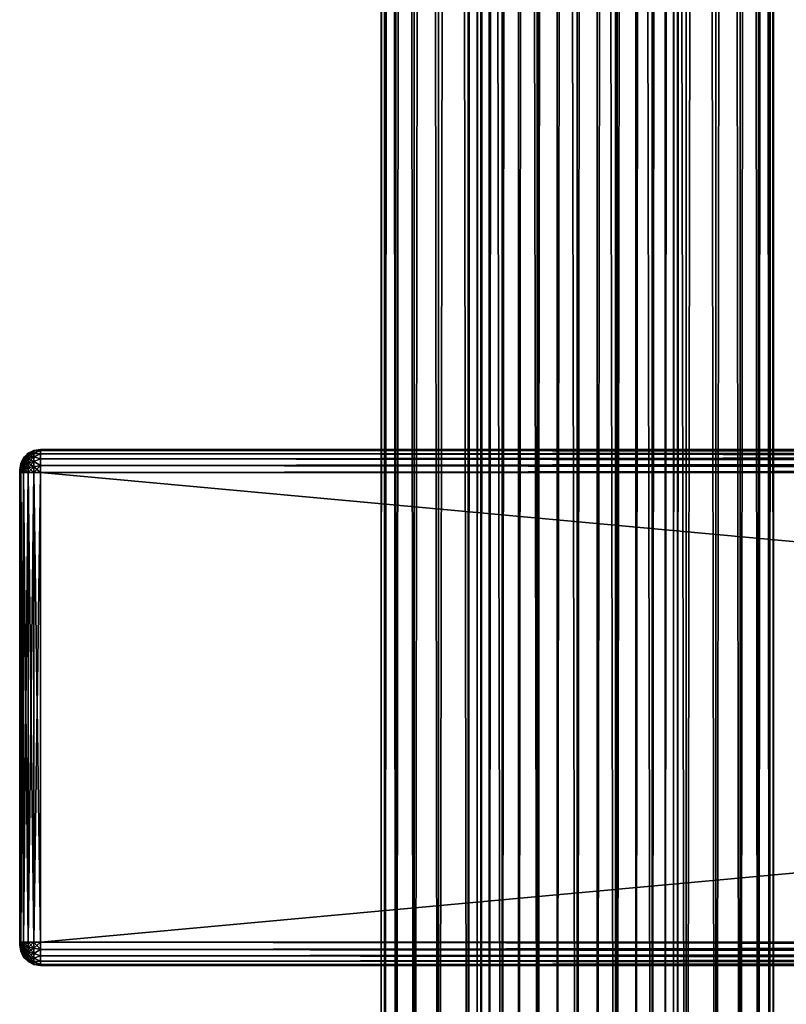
# Model space of a CAD drawing. Extents: x -54 to 446, y -6 to 1844.
# Tile 31 of 196: x -54 to 20, y 123 to 219. Entities that reach past the tile are written whole.
import ezdxf

# ---------------------------------------------------------------- set-up
doc = ezdxf.new("R2010")
doc.units = 0
doc.header["$LTSCALE"] = 52.148148
for name, color, linetype in [('111', 7, 'CONTINUOUS'), ('112', 7, 'CONTINUOUS'), ('653', 7, 'CONTINUOUS'), ('655', 7, 'CONTINUOUS'), ('656', 7, 'CONTINUOUS'), ('657', 7, 'CONTINUOUS'), ('658', 7, 'CONTINUOUS'), ('659', 7, 'CONTINUOUS'), ('660', 7, 'CONTINUOUS'), ('661', 7, 'CONTINUOUS'), ('662', 7, 'CONTINUOUS'), ('663', 7, 'CONTINUOUS'), ('664', 7, 'CONTINUOUS'), ('665', 7, 'CONTINUOUS'), ('666', 7, 'CONTINUOUS'), ('667', 7, 'CONTINUOUS'), ('668', 7, 'CONTINUOUS'), ('669', 7, 'CONTINUOUS'), ('670', 7, 'CONTINUOUS')]:
    doc.layers.add(name, color=color, linetype=linetype)

msp = doc.modelspace()

# ---------------------------------------------------------------- linework, layer by layer
at = {"layer": '111', "color": 7, "linetype": 'CONTINUOUS'}
for points in [[(0, 2, 19), (3.707, 2, 18.635), (0, 1758, 19), (0, 2, 19)], [(0, 1758, 19), (3.707, 2, 18.635), (3.707, 1758, 18.635), (0, 1758, 19)], [(3.707, 2, 18.635), (7.271, 2, 17.554), (3.707, 1758, 18.635), (3.707, 2, 18.635)], [(3.707, 1758, 18.635), (7.271, 2, 17.554), (7.271, 1758, 17.554), (3.707, 1758, 18.635)], [(7.271, 2, 17.554), (10.556, 2, 15.798), (7.271, 1758, 17.554), (7.271, 2, 17.554)], [(7.271, 1758, 17.554), (10.556, 2, 15.798), (10.556, 1758, 15.798), (7.271, 1758, 17.554)], [(9.704, 40.951, -16.335), (9.704, 1719.049, -16.335), (10.556, 1758, -15.798), (9.704, 40.951, -16.335)], [(10.556, 1758, -15.798), (10.556, 2, -15.798), (9.704, 40.951, -16.335), (10.556, 1758, -15.798)], [(13.435, 2, -13.435), (10.556, 2, -15.798), (13.435, 1758, -13.435), (13.435, 2, -13.435)], [(13.435, 1758, -13.435), (10.556, 2, -15.798), (10.556, 1758, -15.798), (13.435, 1758, -13.435)], [(10.556, 2, 15.798), (13.435, 2, 13.435), (10.556, 1758, 15.798), (10.556, 2, 15.798)], [(10.556, 1758, 15.798), (13.435, 2, 13.435), (13.435, 1758, 13.435), (10.556, 1758, 15.798)], [(15.798, 2, -10.556), (13.435, 2, -13.435), (15.798, 1758, -10.556), (15.798, 2, -10.556)], [(15.798, 1758, -10.556), (13.435, 2, -13.435), (13.435, 1758, -13.435), (15.798, 1758, -10.556)], [(13.435, 2, 13.435), (15.798, 2, 10.556), (13.435, 1758, 13.435), (13.435, 2, 13.435)], [(13.435, 1758, 13.435), (15.798, 2, 10.556), (15.798, 1758, 10.556), (13.435, 1758, 13.435)], [(17.554, 2, -7.271), (15.798, 2, -10.556), (17.554, 1758, -7.271), (17.554, 2, -7.271)], [(17.554, 1758, -7.271), (15.798, 2, -10.556), (15.798, 1758, -10.556), (17.554, 1758, -7.271)], [(15.798, 2, 10.556), (17.554, 2, 7.271), (15.798, 1758, 10.556), (15.798, 2, 10.556)], [(15.798, 1758, 10.556), (17.554, 2, 7.271), (17.554, 1758, 7.271), (15.798, 1758, 10.556)], [(18.635, 2, -3.707), (17.554, 2, -7.271), (18.635, 1758, -3.707), (18.635, 2, -3.707)], [(18.635, 1758, -3.707), (17.554, 2, -7.271), (17.554, 1758, -7.271), (18.635, 1758, -3.707)], [(17.554, 2, 7.271), (18.635, 2, 3.707), (17.554, 1758, 7.271), (17.554, 2, 7.271)], [(17.554, 1758, 7.271), (18.635, 2, 3.707), (18.635, 1758, 3.707), (17.554, 1758, 7.271)], [(19, 2), (18.635, 2, -3.707), (19, 1758), (19, 2)], [(19, 1758), (18.635, 2, -3.707), (18.635, 1758, -3.707), (19, 1758)], [(18.635, 2, 3.707), (19, 2), (18.635, 1758, 3.707), (18.635, 2, 3.707)], [(18.635, 1758, 3.707), (19, 2), (19, 1758), (18.635, 1758, 3.707)], [(9.322, 1717.143, -16.556), (9.704, 1719.049, -16.335), (9.322, 42.857, -16.556), (9.322, 1717.143, -16.556)], [(9.322, 42.857, -16.556), (9.704, 1719.049, -16.335), (9.704, 40.951, -16.335), (9.322, 42.857, -16.556)], [(8.52, 1715.259, -16.983), (9.322, 1717.143, -16.556), (8.52, 44.741, -16.983), (8.52, 1715.259, -16.983)], [(8.52, 44.741, -16.983), (9.322, 1717.143, -16.556), (9.322, 42.857, -16.556), (8.52, 44.741, -16.983)], [(7.279, 1713.514, -17.55), (8.52, 1715.259, -16.983), (7.279, 46.486, -17.55), (7.279, 1713.514, -17.55)], [(7.279, 46.486, -17.55), (8.52, 1715.259, -16.983), (8.52, 44.741, -16.983), (7.279, 46.486, -17.55)], [(5.679, 1712.075, -18.131), (7.279, 1713.514, -17.55), (5.679, 47.925, -18.131), (5.679, 1712.075, -18.131)], [(5.679, 47.925, -18.131), (7.279, 1713.514, -17.55), (7.279, 46.486, -17.55), (5.679, 47.925, -18.131)], [(3.863, 1711.048, -18.603), (5.679, 1712.075, -18.131), (3.863, 48.952, -18.603), (3.863, 1711.048, -18.603)], [(3.863, 48.952, -18.603), (5.679, 1712.075, -18.131), (5.679, 47.925, -18.131), (3.863, 48.952, -18.603)], [(0, 1710.25, -19), (1.948, 1710.447, -18.9), (0, 49.75, -19), (0, 1710.25, -19)], [(0, 49.75, -19), (1.948, 1710.447, -18.9), (1.948, 49.553, -18.9), (0, 49.75, -19)], [(1.948, 1710.447, -18.9), (3.863, 1711.048, -18.603), (1.948, 49.553, -18.9), (1.948, 1710.447, -18.9)], [(1.948, 49.553, -18.9), (3.863, 1711.048, -18.603), (3.863, 48.952, -18.603), (1.948, 49.553, -18.9)]]:
    msp.add_3dface(points, dxfattribs=at)
at = {"layer": '112', "color": 7, "linetype": 'CONTINUOUS'}
for points in [[(-19, 1758), (-18.635, 1758, -3.707), (-19, 2), (-19, 1758)], [(-19, 2), (-18.635, 1758, -3.707), (-18.635, 2, -3.707), (-19, 2)], [(-18.635, 1758, 3.707), (-19, 1758), (-18.635, 2, 3.707), (-18.635, 1758, 3.707)], [(-18.635, 2, 3.707), (-19, 1758), (-19, 2), (-18.635, 2, 3.707)], [(-18.635, 1758, -3.707), (-17.554, 1758, -7.271), (-18.635, 2, -3.707), (-18.635, 1758, -3.707)], [(-18.635, 2, -3.707), (-17.554, 1758, -7.271), (-17.554, 2, -7.271), (-18.635, 2, -3.707)], [(-17.554, 1758, 7.271), (-18.635, 1758, 3.707), (-17.554, 2, 7.271), (-17.554, 1758, 7.271)], [(-17.554, 2, 7.271), (-18.635, 1758, 3.707), (-18.635, 2, 3.707), (-17.554, 2, 7.271)], [(-17.554, 1758, -7.271), (-15.798, 1758, -10.556), (-17.554, 2, -7.271), (-17.554, 1758, -7.271)], [(-17.554, 2, -7.271), (-15.798, 1758, -10.556), (-15.798, 2, -10.556), (-17.554, 2, -7.271)], [(-15.798, 1758, 10.556), (-17.554, 1758, 7.271), (-15.798, 2, 10.556), (-15.798, 1758, 10.556)], [(-15.798, 2, 10.556), (-17.554, 1758, 7.271), (-17.554, 2, 7.271), (-15.798, 2, 10.556)], [(-15.798, 1758, -10.556), (-13.435, 1758, -13.435), (-15.798, 2, -10.556), (-15.798, 1758, -10.556)], [(-15.798, 2, -10.556), (-13.435, 1758, -13.435), (-13.435, 2, -13.435), (-15.798, 2, -10.556)], [(-13.435, 1758, 13.435), (-15.798, 1758, 10.556), (-13.435, 2, 13.435), (-13.435, 1758, 13.435)], [(-13.435, 2, 13.435), (-15.798, 1758, 10.556), (-15.798, 2, 10.556), (-13.435, 2, 13.435)], [(-13.435, 1758, -13.435), (-10.556, 1758, -15.798), (-13.435, 2, -13.435), (-13.435, 1758, -13.435)], [(-13.435, 2, -13.435), (-10.556, 1758, -15.798), (-10.556, 2, -15.798), (-13.435, 2, -13.435)], [(-10.556, 1758, 15.798), (-13.435, 1758, 13.435), (-10.556, 2, 15.798), (-10.556, 1758, 15.798)], [(-10.556, 2, 15.798), (-13.435, 1758, 13.435), (-13.435, 2, 13.435), (-10.556, 2, 15.798)], [(-10.556, 2, -15.798), (-10.556, 1758, -15.798), (-9.704, 1719.049, -16.335), (-10.556, 2, -15.798)], [(-7.271, 1758, 17.554), (-10.556, 1758, 15.798), (-7.271, 2, 17.554), (-7.271, 1758, 17.554)], [(-7.271, 2, 17.554), (-10.556, 1758, 15.798), (-10.556, 2, 15.798), (-7.271, 2, 17.554)], [(-3.707, 1758, 18.635), (-7.271, 1758, 17.554), (-3.707, 2, 18.635), (-3.707, 1758, 18.635)], [(-3.707, 2, 18.635), (-7.271, 1758, 17.554), (-7.271, 2, 17.554), (-3.707, 2, 18.635)], [(0, 2, 19), (0, 1758, 19), (-3.707, 1758, 18.635), (0, 2, 19)], [(0, 2, 19), (-3.707, 1758, 18.635), (-3.707, 2, 18.635), (0, 2, 19)], [(-10.556, 2, -15.798), (-9.704, 1719.049, -16.335), (-9.704, 40.951, -16.335), (-10.556, 2, -15.798)], [(-9.704, 1719.049, -16.335), (-9.322, 1717.143, -16.556), (-9.704, 40.951, -16.335), (-9.704, 1719.049, -16.335)], [(-9.704, 40.951, -16.335), (-9.322, 1717.143, -16.556), (-9.322, 42.857, -16.556), (-9.704, 40.951, -16.335)], [(-9.322, 1717.143, -16.556), (-8.52, 1715.259, -16.983), (-9.322, 42.857, -16.556), (-9.322, 1717.143, -16.556)], [(-9.322, 42.857, -16.556), (-8.52, 1715.259, -16.983), (-8.52, 44.741, -16.983), (-9.322, 42.857, -16.556)], [(-8.52, 1715.259, -16.983), (-7.279, 1713.514, -17.55), (-8.52, 44.741, -16.983), (-8.52, 1715.259, -16.983)], [(-8.52, 44.741, -16.983), (-7.279, 1713.514, -17.55), (-7.279, 46.486, -17.55), (-8.52, 44.741, -16.983)], [(-7.279, 1713.514, -17.55), (-5.679, 1712.075, -18.131), (-7.279, 46.486, -17.55), (-7.279, 1713.514, -17.55)], [(-7.279, 46.486, -17.55), (-5.679, 1712.075, -18.131), (-5.679, 47.925, -18.131), (-7.279, 46.486, -17.55)], [(-5.679, 1712.075, -18.131), (-3.863, 1711.048, -18.603), (-5.679, 47.925, -18.131), (-5.679, 1712.075, -18.131)], [(-5.679, 47.925, -18.131), (-3.863, 1711.048, -18.603), (-3.863, 48.952, -18.603), (-5.679, 47.925, -18.131)], [(-3.863, 1711.048, -18.603), (-1.948, 1710.447, -18.9), (-3.863, 48.952, -18.603), (-3.863, 1711.048, -18.603)], [(-3.863, 48.952, -18.603), (-1.948, 1710.447, -18.9), (-1.948, 49.553, -18.9), (-3.863, 48.952, -18.603)], [(-1.948, 1710.447, -18.9), (0, 1710.25, -19), (-1.948, 49.553, -18.9), (-1.948, 1710.447, -18.9)], [(0, 1710.25, -19), (0, 49.75, -19), (-1.948, 49.553, -18.9), (0, 1710.25, -19)]]:
    msp.add_3dface(points, dxfattribs=at)
at = {"layer": '653', "color": 7, "linetype": 'CONTINUOUS'}
for points in [[(-54, 174.991, 26.815), (-54, 175, 26.75), (-54, 174.991, 21.185), (-54, 174.991, 26.815)], [(-54, 174.991, 21.185), (-54, 175, 26.75), (-54, 175, 21.25), (-54, 174.991, 21.185)], [(-54, 174.967, 26.875), (-54, 174.991, 26.815), (-54, 174.967, 21.125), (-54, 174.967, 26.875)], [(-54, 174.967, 21.125), (-54, 174.991, 26.815), (-54, 174.991, 21.185), (-54, 174.967, 21.125)], [(-54, 174.927, 26.927), (-54, 174.967, 26.875), (-54, 174.927, 21.073), (-54, 174.927, 26.927)], [(-54, 174.927, 21.073), (-54, 174.967, 26.875), (-54, 174.967, 21.125), (-54, 174.927, 21.073)], [(-54, 174.875, 26.967), (-54, 174.927, 26.927), (-54, 174.875, 21.033), (-54, 174.875, 26.967)], [(-54, 174.875, 21.033), (-54, 174.927, 26.927), (-54, 174.927, 21.073), (-54, 174.875, 21.033)], [(-54, 174.815, 26.991), (-54, 174.875, 26.967), (-54, 174.815, 21.009), (-54, 174.815, 26.991)], [(-54, 174.815, 21.009), (-54, 174.875, 26.967), (-54, 174.875, 21.033), (-54, 174.815, 21.009)], [(-54, 174.75, 27), (-54, 174.815, 26.991), (-54, 174.75, 21), (-54, 174.75, 27)], [(-54, 174.75, 21), (-54, 174.815, 26.991), (-54, 174.815, 21.009), (-54, 174.75, 21)], [(-54, 129.25, 27), (-54, 174.75, 27), (-54, 129.25, 21), (-54, 129.25, 27)], [(-54, 129.25, 21), (-54, 174.75, 27), (-54, 174.75, 21), (-54, 129.25, 21)], [(-54, 129.185, 26.991), (-54, 129.25, 27), (-54, 129.185, 21.009), (-54, 129.185, 26.991)], [(-54, 129.185, 21.009), (-54, 129.25, 27), (-54, 129.25, 21), (-54, 129.185, 21.009)], [(-54, 129.125, 26.967), (-54, 129.185, 26.991), (-54, 129.125, 21.033), (-54, 129.125, 26.967)], [(-54, 129.125, 21.033), (-54, 129.185, 26.991), (-54, 129.185, 21.009), (-54, 129.125, 21.033)], [(-54, 129.073, 26.927), (-54, 129.125, 26.967), (-54, 129.073, 21.073), (-54, 129.073, 26.927)], [(-54, 129.073, 21.073), (-54, 129.125, 26.967), (-54, 129.125, 21.033), (-54, 129.073, 21.073)], [(-54, 129.033, 26.875), (-54, 129.073, 26.927), (-54, 129.033, 21.125), (-54, 129.033, 26.875)], [(-54, 129.033, 21.125), (-54, 129.073, 26.927), (-54, 129.073, 21.073), (-54, 129.033, 21.125)], [(-54, 129.009, 26.815), (-54, 129.033, 26.875), (-54, 129.009, 21.185), (-54, 129.009, 26.815)], [(-54, 129.009, 21.185), (-54, 129.033, 26.875), (-54, 129.033, 21.125), (-54, 129.009, 21.185)], [(-54, 129, 26.75), (-54, 129.009, 26.815), (-54, 129, 21.25), (-54, 129, 26.75)], [(-54, 129, 21.25), (-54, 129.009, 26.815), (-54, 129.009, 21.185), (-54, 129, 21.25)]]:
    msp.add_3dface(points, dxfattribs=at)
at = {"layer": '655', "color": 7, "linetype": 'CONTINUOUS'}
for points in [[(-52, 177, 26.75), (-52, 176.89, 27.445), (444, 177, 26.75), (-52, 177, 26.75)], [(444, 177, 26.75), (-52, 176.89, 27.445), (444, 176.89, 27.445), (444, 177, 26.75)], [(-52, 176.89, 27.445), (-52, 176.57, 28.073), (444, 176.89, 27.445), (-52, 176.89, 27.445)], [(444, 176.89, 27.445), (-52, 176.57, 28.073), (444, 176.57, 28.073), (444, 176.89, 27.445)], [(-52, 176.57, 28.073), (-52, 176.073, 28.57), (444, 176.57, 28.073), (-52, 176.57, 28.073)], [(444, 176.57, 28.073), (-52, 176.073, 28.57), (444, 176.073, 28.57), (444, 176.57, 28.073)], [(-52, 176.073, 28.57), (-52, 175.445, 28.89), (444, 176.073, 28.57), (-52, 176.073, 28.57)], [(444, 176.073, 28.57), (-52, 175.445, 28.89), (444, 175.445, 28.89), (444, 176.073, 28.57)], [(-52, 175.445, 28.89), (-52, 174.75, 29), (444, 175.445, 28.89), (-52, 175.445, 28.89)], [(444, 175.445, 28.89), (-52, 174.75, 29), (444, 174.75, 29), (444, 175.445, 28.89)]]:
    msp.add_3dface(points, dxfattribs=at)
at = {"layer": '656', "color": 7, "linetype": 'CONTINUOUS'}
for points in [[(444, 174.75, 29), (-52, 174.75, 29), (444, 129.25, 29), (444, 174.75, 29)], [(-52, 174.75, 29), (-52, 129.25, 29), (444, 129.25, 29), (-52, 174.75, 29)]]:
    msp.add_3dface(points, dxfattribs=at)
at = {"layer": '657', "color": 7, "linetype": 'CONTINUOUS'}
for points in [[(444, 129.25, 29), (-52, 129.25, 29), (-52, 128.555, 28.89), (444, 129.25, 29)], [(444, 129.25, 29), (-52, 128.555, 28.89), (444, 128.555, 28.89), (444, 129.25, 29)], [(-52, 128.555, 28.89), (-52, 127.927, 28.57), (444, 128.555, 28.89), (-52, 128.555, 28.89)], [(444, 128.555, 28.89), (-52, 127.927, 28.57), (444, 127.927, 28.57), (444, 128.555, 28.89)], [(-52, 127.927, 28.57), (-52, 127.43, 28.073), (444, 127.927, 28.57), (-52, 127.927, 28.57)], [(444, 127.927, 28.57), (-52, 127.43, 28.073), (444, 127.43, 28.073), (444, 127.927, 28.57)], [(-52, 127.43, 28.073), (-52, 127.11, 27.445), (444, 127.43, 28.073), (-52, 127.43, 28.073)], [(444, 127.43, 28.073), (-52, 127.11, 27.445), (444, 127.11, 27.445), (444, 127.43, 28.073)], [(-52, 127.11, 27.445), (-52, 127, 26.75), (444, 127.11, 27.445), (-52, 127.11, 27.445)], [(444, 127.11, 27.445), (-52, 127, 26.75), (444, 127, 26.75), (444, 127.11, 27.445)]]:
    msp.add_3dface(points, dxfattribs=at)
at = {"layer": '658', "color": 7, "linetype": 'CONTINUOUS'}
for points in [[(444, 127, 26.75), (-52, 127, 26.75), (444, 127, 21.25), (444, 127, 26.75)], [(-52, 127, 26.75), (-52, 127, 21.25), (444, 127, 21.25), (-52, 127, 26.75)]]:
    msp.add_3dface(points, dxfattribs=at)
at = {"layer": '659', "color": 7, "linetype": 'CONTINUOUS'}
for points in [[(-52, 128.555, 19.11), (-52, 129.25, 19), (444, 128.555, 19.11), (-52, 128.555, 19.11)], [(444, 128.555, 19.11), (-52, 129.25, 19), (444, 129.25, 19), (444, 128.555, 19.11)], [(-52, 127.927, 19.43), (-52, 128.555, 19.11), (444, 127.927, 19.43), (-52, 127.927, 19.43)], [(444, 127.927, 19.43), (-52, 128.555, 19.11), (444, 128.555, 19.11), (444, 127.927, 19.43)], [(-52, 127.43, 19.927), (-52, 127.927, 19.43), (444, 127.43, 19.927), (-52, 127.43, 19.927)], [(444, 127.43, 19.927), (-52, 127.927, 19.43), (444, 127.927, 19.43), (444, 127.43, 19.927)], [(-52, 127.11, 20.555), (-52, 127.43, 19.927), (444, 127.11, 20.555), (-52, 127.11, 20.555)], [(444, 127.11, 20.555), (-52, 127.43, 19.927), (444, 127.43, 19.927), (444, 127.11, 20.555)], [(444, 127, 21.25), (-52, 127, 21.25), (-52, 127.11, 20.555), (444, 127, 21.25)], [(444, 127, 21.25), (-52, 127.11, 20.555), (444, 127.11, 20.555), (444, 127, 21.25)]]:
    msp.add_3dface(points, dxfattribs=at)
at = {"layer": '660', "color": 7, "linetype": 'CONTINUOUS'}
for points in [[(444, 129.25, 19), (-52, 129.25, 19), (444, 174.75, 19), (444, 129.25, 19)], [(-52, 129.25, 19), (-52, 174.75, 19), (444, 174.75, 19), (-52, 129.25, 19)]]:
    msp.add_3dface(points, dxfattribs=at)
at = {"layer": '661', "color": 7, "linetype": 'CONTINUOUS'}
for points in [[(-52, 176.89, 20.555), (-52, 177, 21.25), (444, 176.89, 20.555), (-52, 176.89, 20.555)], [(444, 176.89, 20.555), (-52, 177, 21.25), (444, 177, 21.25), (444, 176.89, 20.555)], [(-52, 176.57, 19.927), (-52, 176.89, 20.555), (444, 176.57, 19.927), (-52, 176.57, 19.927)], [(444, 176.57, 19.927), (-52, 176.89, 20.555), (444, 176.89, 20.555), (444, 176.57, 19.927)], [(-52, 176.073, 19.43), (-52, 176.57, 19.927), (444, 176.073, 19.43), (-52, 176.073, 19.43)], [(444, 176.073, 19.43), (-52, 176.57, 19.927), (444, 176.57, 19.927), (444, 176.073, 19.43)], [(-52, 175.445, 19.11), (-52, 176.073, 19.43), (444, 175.445, 19.11), (-52, 175.445, 19.11)], [(444, 175.445, 19.11), (-52, 176.073, 19.43), (444, 176.073, 19.43), (444, 175.445, 19.11)], [(444, 174.75, 19), (-52, 174.75, 19), (-52, 175.445, 19.11), (444, 174.75, 19)], [(444, 174.75, 19), (-52, 175.445, 19.11), (444, 175.445, 19.11), (444, 174.75, 19)]]:
    msp.add_3dface(points, dxfattribs=at)
at = {"layer": '662', "color": 7, "linetype": 'CONTINUOUS'}
for points in [[(-52, 177, 26.75), (444, 177, 26.75), (-52, 177, 21.25), (-52, 177, 26.75)], [(-52, 177, 21.25), (444, 177, 26.75), (444, 177, 21.25), (-52, 177, 21.25)]]:
    msp.add_3dface(points, dxfattribs=at)
at = {"layer": '663', "color": 7, "linetype": 'CONTINUOUS'}
for points in [[(-53.175, 176.619, 26.75), (-53.618, 176.176, 26.75), (-53.618, 176.127, 27.119), (-53.175, 176.619, 26.75)], [(-53.175, 176.619, 26.75), (-53.618, 176.127, 27.119), (-53.175, 176.555, 27.234), (-53.175, 176.619, 26.75)], [(-53.618, 176.127, 27.119), (-53.618, 175.985, 27.463), (-53.175, 176.555, 27.234), (-53.618, 176.127, 27.119)], [(-53.175, 176.555, 27.234), (-53.618, 175.985, 27.463), (-53.175, 176.368, 27.684), (-53.175, 176.555, 27.234)], [(-52.616, 176.903, 26.75), (-53.175, 176.619, 26.75), (-53.175, 176.555, 27.234), (-52.616, 176.903, 26.75)], [(-52.616, 176.903, 26.75), (-53.175, 176.555, 27.234), (-52.616, 176.829, 27.307), (-52.616, 176.903, 26.75)], [(-53.175, 176.555, 27.234), (-53.175, 176.368, 27.684), (-52.616, 176.829, 27.307), (-53.175, 176.555, 27.234)], [(-52.616, 176.829, 27.307), (-53.175, 176.368, 27.684), (-52.616, 176.614, 27.826), (-52.616, 176.829, 27.307)], [(-53.175, 176.368, 27.684), (-53.175, 176.071, 28.071), (-52.616, 176.614, 27.826), (-53.175, 176.368, 27.684)], [(-52.616, 176.614, 27.826), (-53.175, 176.071, 28.071), (-52.616, 176.272, 28.272), (-52.616, 176.614, 27.826)], [(-52, 176.89, 27.445), (-52, 177, 26.75), (-52.616, 176.829, 27.307), (-52, 176.89, 27.445)], [(-52, 177, 26.75), (-52.616, 176.903, 26.75), (-52.616, 176.829, 27.307), (-52, 177, 26.75)], [(-52, 176.57, 28.073), (-52, 176.89, 27.445), (-52.616, 176.614, 27.826), (-52, 176.57, 28.073)], [(-52, 176.89, 27.445), (-52.616, 176.829, 27.307), (-52.616, 176.614, 27.826), (-52, 176.89, 27.445)], [(-52, 176.57, 28.073), (-52.616, 176.614, 27.826), (-52.616, 176.272, 28.272), (-52, 176.57, 28.073)], [(-52, 176.073, 28.57), (-52, 176.57, 28.073), (-52.616, 176.272, 28.272), (-52, 176.073, 28.57)], [(-54, 175, 26.75), (-54, 174.991, 26.815), (-53.902, 175.618, 26.75), (-54, 175, 26.75)], [(-53.902, 175.618, 26.75), (-54, 174.991, 26.815), (-53.902, 175.588, 26.975), (-53.902, 175.618, 26.75)], [(-54, 174.991, 26.815), (-54, 174.967, 26.875), (-53.902, 175.588, 26.975), (-54, 174.991, 26.815)], [(-53.902, 175.588, 26.975), (-54, 174.967, 26.875), (-53.902, 175.502, 27.184), (-53.902, 175.588, 26.975)], [(-54, 174.967, 26.875), (-54, 174.927, 26.927), (-53.902, 175.502, 27.184), (-54, 174.967, 26.875)], [(-53.902, 175.502, 27.184), (-54, 174.927, 26.927), (-53.902, 175.364, 27.364), (-53.902, 175.502, 27.184)], [(-53.618, 176.176, 26.75), (-53.902, 175.618, 26.75), (-53.902, 175.588, 26.975), (-53.618, 176.176, 26.75)], [(-53.618, 176.176, 26.75), (-53.902, 175.588, 26.975), (-53.618, 176.127, 27.119), (-53.618, 176.176, 26.75)], [(-53.902, 175.588, 26.975), (-53.902, 175.502, 27.184), (-53.618, 176.127, 27.119), (-53.902, 175.588, 26.975)], [(-53.618, 176.127, 27.119), (-53.902, 175.502, 27.184), (-53.618, 175.985, 27.463), (-53.618, 176.127, 27.119)], [(-53.902, 175.502, 27.184), (-53.902, 175.364, 27.364), (-53.618, 175.985, 27.463), (-53.902, 175.502, 27.184)], [(-53.618, 175.985, 27.463), (-53.902, 175.364, 27.364), (-53.618, 175.758, 27.758), (-53.618, 175.985, 27.463)], [(-53.902, 175.364, 27.364), (-53.902, 175.184, 27.502), (-53.618, 175.758, 27.758), (-53.902, 175.364, 27.364)], [(-53.618, 175.758, 27.758), (-53.902, 175.184, 27.502), (-53.618, 175.463, 27.985), (-53.618, 175.758, 27.758)], [(-53.618, 175.985, 27.463), (-53.618, 175.758, 27.758), (-53.175, 176.368, 27.684), (-53.618, 175.985, 27.463)], [(-53.175, 176.368, 27.684), (-53.618, 175.758, 27.758), (-53.175, 176.071, 28.071), (-53.175, 176.368, 27.684)], [(-53.618, 175.758, 27.758), (-53.618, 175.463, 27.985), (-53.175, 176.071, 28.071), (-53.618, 175.758, 27.758)], [(-53.175, 176.071, 28.071), (-53.618, 175.463, 27.985), (-53.175, 175.684, 28.368), (-53.175, 176.071, 28.071)], [(-53.618, 175.463, 27.985), (-53.618, 175.119, 28.127), (-53.175, 175.684, 28.368), (-53.618, 175.463, 27.985)], [(-53.175, 175.684, 28.368), (-53.618, 175.119, 28.127), (-53.175, 175.234, 28.555), (-53.175, 175.684, 28.368)], [(-53.175, 176.071, 28.071), (-53.175, 175.684, 28.368), (-52.616, 176.272, 28.272), (-53.175, 176.071, 28.071)], [(-52.616, 176.272, 28.272), (-53.175, 175.684, 28.368), (-52.616, 175.826, 28.614), (-52.616, 176.272, 28.272)], [(-53.175, 175.684, 28.368), (-53.175, 175.234, 28.555), (-52.616, 175.826, 28.614), (-53.175, 175.684, 28.368)], [(-52.616, 175.826, 28.614), (-53.175, 175.234, 28.555), (-52.616, 175.307, 28.829), (-52.616, 175.826, 28.614)], [(-52, 176.073, 28.57), (-52.616, 176.272, 28.272), (-52.616, 175.826, 28.614), (-52, 176.073, 28.57)], [(-52, 175.445, 28.89), (-52, 176.073, 28.57), (-52.616, 175.826, 28.614), (-52, 175.445, 28.89)], [(-52, 175.445, 28.89), (-52.616, 175.826, 28.614), (-52.616, 175.307, 28.829), (-52, 175.445, 28.89)], [(-54, 174.927, 26.927), (-54, 174.875, 26.967), (-53.902, 175.364, 27.364), (-54, 174.927, 26.927)], [(-53.902, 175.364, 27.364), (-54, 174.875, 26.967), (-53.902, 175.184, 27.502), (-53.902, 175.364, 27.364)], [(-53.902, 175.184, 27.502), (-54, 174.875, 26.967), (-53.902, 174.975, 27.588), (-53.902, 175.184, 27.502)], [(-54, 174.875, 26.967), (-54, 174.815, 26.991), (-53.902, 174.975, 27.588), (-54, 174.875, 26.967)], [(-54, 174.815, 26.991), (-54, 174.75, 27), (-53.902, 174.975, 27.588), (-54, 174.815, 26.991)], [(-54, 174.75, 27), (-53.902, 174.75, 27.618), (-53.902, 174.975, 27.588), (-54, 174.75, 27)], [(-53.902, 175.184, 27.502), (-53.902, 174.975, 27.588), (-53.618, 175.463, 27.985), (-53.902, 175.184, 27.502)], [(-53.618, 175.463, 27.985), (-53.902, 174.975, 27.588), (-53.618, 175.119, 28.127), (-53.618, 175.463, 27.985)], [(-53.902, 174.75, 27.618), (-53.618, 174.75, 28.176), (-53.618, 175.119, 28.127), (-53.902, 174.75, 27.618)], [(-53.902, 174.975, 27.588), (-53.902, 174.75, 27.618), (-53.618, 175.119, 28.127), (-53.902, 174.975, 27.588)], [(-53.618, 174.75, 28.176), (-53.175, 174.75, 28.619), (-53.175, 175.234, 28.555), (-53.618, 174.75, 28.176)], [(-53.618, 175.119, 28.127), (-53.618, 174.75, 28.176), (-53.175, 175.234, 28.555), (-53.618, 175.119, 28.127)], [(-53.175, 174.75, 28.619), (-52.616, 174.75, 28.903), (-52.616, 175.307, 28.829), (-53.175, 174.75, 28.619)], [(-53.175, 175.234, 28.555), (-53.175, 174.75, 28.619), (-52.616, 175.307, 28.829), (-53.175, 175.234, 28.555)], [(-52, 174.75, 29), (-52, 175.445, 28.89), (-52.616, 174.75, 28.903), (-52, 174.75, 29)], [(-52.616, 174.75, 28.903), (-52, 175.445, 28.89), (-52.616, 175.307, 28.829), (-52.616, 174.75, 28.903)]]:
    msp.add_3dface(points, dxfattribs=at)
at = {"layer": '664', "color": 7, "linetype": 'CONTINUOUS'}
for points in [[(-54, 174.75, 27), (-54, 129.25, 27), (-53.902, 129.25, 27.618), (-54, 174.75, 27)], [(-54, 174.75, 27), (-53.902, 129.25, 27.618), (-53.902, 174.75, 27.618), (-54, 174.75, 27)], [(-53.902, 129.25, 27.618), (-53.618, 129.25, 28.176), (-53.902, 174.75, 27.618), (-53.902, 129.25, 27.618)], [(-53.902, 174.75, 27.618), (-53.618, 129.25, 28.176), (-53.618, 174.75, 28.176), (-53.902, 174.75, 27.618)], [(-53.618, 129.25, 28.176), (-53.175, 129.25, 28.619), (-53.618, 174.75, 28.176), (-53.618, 129.25, 28.176)], [(-53.618, 174.75, 28.176), (-53.175, 129.25, 28.619), (-53.175, 174.75, 28.619), (-53.618, 174.75, 28.176)], [(-53.175, 129.25, 28.619), (-52.616, 129.25, 28.903), (-53.175, 174.75, 28.619), (-53.175, 129.25, 28.619)], [(-53.175, 174.75, 28.619), (-52.616, 129.25, 28.903), (-52.616, 174.75, 28.903), (-53.175, 174.75, 28.619)], [(-52, 129.25, 29), (-52, 174.75, 29), (-52.616, 174.75, 28.903), (-52, 129.25, 29)], [(-52.616, 129.25, 28.903), (-52, 129.25, 29), (-52.616, 174.75, 28.903), (-52.616, 129.25, 28.903)]]:
    msp.add_3dface(points, dxfattribs=at)
at = {"layer": '665', "color": 7, "linetype": 'CONTINUOUS'}
for points in [[(-54, 129.25, 27), (-54, 129.185, 26.991), (-53.902, 129.25, 27.618), (-54, 129.25, 27)], [(-53.902, 129.25, 27.618), (-54, 129.185, 26.991), (-53.902, 129.025, 27.588), (-53.902, 129.25, 27.618)], [(-54, 129.185, 26.991), (-54, 129.125, 26.967), (-53.902, 129.025, 27.588), (-54, 129.185, 26.991)], [(-54, 129.125, 26.967), (-54, 129.073, 26.927), (-53.902, 128.816, 27.502), (-54, 129.125, 26.967)], [(-53.902, 129.025, 27.588), (-54, 129.125, 26.967), (-53.902, 128.816, 27.502), (-53.902, 129.025, 27.588)], [(-54, 129.073, 26.927), (-54, 129.033, 26.875), (-53.902, 128.636, 27.364), (-54, 129.073, 26.927)], [(-53.902, 128.816, 27.502), (-54, 129.073, 26.927), (-53.902, 128.636, 27.364), (-53.902, 128.816, 27.502)], [(-54, 129.033, 26.875), (-54, 129.009, 26.815), (-53.902, 128.412, 26.975), (-54, 129.033, 26.875)], [(-53.902, 128.636, 27.364), (-54, 129.033, 26.875), (-53.902, 128.498, 27.184), (-53.902, 128.636, 27.364)], [(-53.902, 128.498, 27.184), (-54, 129.033, 26.875), (-53.902, 128.412, 26.975), (-53.902, 128.498, 27.184)], [(-54, 129.009, 26.815), (-54, 129, 26.75), (-53.902, 128.412, 26.975), (-54, 129.009, 26.815)], [(-54, 129, 26.75), (-53.902, 128.382, 26.75), (-53.902, 128.412, 26.975), (-54, 129, 26.75)], [(-53.902, 129.25, 27.618), (-53.902, 129.025, 27.588), (-53.618, 129.25, 28.176), (-53.902, 129.25, 27.618)], [(-53.618, 129.25, 28.176), (-53.902, 129.025, 27.588), (-53.618, 128.881, 28.127), (-53.618, 129.25, 28.176)], [(-53.902, 129.025, 27.588), (-53.902, 128.816, 27.502), (-53.618, 128.881, 28.127), (-53.902, 129.025, 27.588)], [(-53.618, 128.881, 28.127), (-53.902, 128.816, 27.502), (-53.618, 128.537, 27.985), (-53.618, 128.881, 28.127)], [(-53.902, 128.816, 27.502), (-53.902, 128.636, 27.364), (-53.618, 128.537, 27.985), (-53.902, 128.816, 27.502)], [(-53.618, 129.25, 28.176), (-53.618, 128.881, 28.127), (-53.175, 129.25, 28.619), (-53.618, 129.25, 28.176)], [(-53.175, 129.25, 28.619), (-53.618, 128.881, 28.127), (-53.175, 128.766, 28.555), (-53.175, 129.25, 28.619)], [(-53.618, 128.881, 28.127), (-53.618, 128.537, 27.985), (-53.175, 128.766, 28.555), (-53.618, 128.881, 28.127)], [(-53.175, 128.766, 28.555), (-53.618, 128.537, 27.985), (-53.175, 128.316, 28.368), (-53.175, 128.766, 28.555)], [(-53.175, 129.25, 28.619), (-53.175, 128.766, 28.555), (-52.616, 129.25, 28.903), (-53.175, 129.25, 28.619)], [(-52.616, 129.25, 28.903), (-53.175, 128.766, 28.555), (-52.616, 128.693, 28.829), (-52.616, 129.25, 28.903)], [(-53.175, 128.766, 28.555), (-53.175, 128.316, 28.368), (-52.616, 128.693, 28.829), (-53.175, 128.766, 28.555)], [(-52, 128.555, 28.89), (-52, 129.25, 29), (-52.616, 128.693, 28.829), (-52, 128.555, 28.89)], [(-52, 129.25, 29), (-52.616, 129.25, 28.903), (-52.616, 128.693, 28.829), (-52, 129.25, 29)], [(-53.902, 128.636, 27.364), (-53.902, 128.498, 27.184), (-53.618, 128.242, 27.758), (-53.902, 128.636, 27.364)], [(-53.618, 128.537, 27.985), (-53.902, 128.636, 27.364), (-53.618, 128.242, 27.758), (-53.618, 128.537, 27.985)], [(-53.902, 128.498, 27.184), (-53.902, 128.412, 26.975), (-53.618, 128.015, 27.463), (-53.902, 128.498, 27.184)], [(-53.618, 128.242, 27.758), (-53.902, 128.498, 27.184), (-53.618, 128.015, 27.463), (-53.618, 128.242, 27.758)], [(-53.902, 128.412, 26.975), (-53.902, 128.382, 26.75), (-53.618, 127.873, 27.119), (-53.902, 128.412, 26.975)], [(-53.618, 128.015, 27.463), (-53.902, 128.412, 26.975), (-53.618, 127.873, 27.119), (-53.618, 128.015, 27.463)], [(-53.902, 128.382, 26.75), (-53.618, 127.824, 26.75), (-53.618, 127.873, 27.119), (-53.902, 128.382, 26.75)], [(-53.618, 128.537, 27.985), (-53.618, 128.242, 27.758), (-53.175, 128.316, 28.368), (-53.618, 128.537, 27.985)], [(-53.175, 128.316, 28.368), (-53.618, 128.242, 27.758), (-53.175, 127.929, 28.071), (-53.175, 128.316, 28.368)], [(-53.618, 128.242, 27.758), (-53.618, 128.015, 27.463), (-53.175, 127.929, 28.071), (-53.618, 128.242, 27.758)], [(-53.618, 128.015, 27.463), (-53.618, 127.873, 27.119), (-53.175, 127.632, 27.684), (-53.618, 128.015, 27.463)], [(-53.175, 127.929, 28.071), (-53.618, 128.015, 27.463), (-53.175, 127.632, 27.684), (-53.175, 127.929, 28.071)], [(-53.618, 127.873, 27.119), (-53.618, 127.824, 26.75), (-53.175, 127.445, 27.234), (-53.618, 127.873, 27.119)], [(-53.175, 127.632, 27.684), (-53.618, 127.873, 27.119), (-53.175, 127.445, 27.234), (-53.175, 127.632, 27.684)], [(-53.618, 127.824, 26.75), (-53.175, 127.381, 26.75), (-53.175, 127.445, 27.234), (-53.618, 127.824, 26.75)], [(-52.616, 128.693, 28.829), (-53.175, 128.316, 28.368), (-52.616, 128.174, 28.614), (-52.616, 128.693, 28.829)], [(-53.175, 128.316, 28.368), (-53.175, 127.929, 28.071), (-52.616, 128.174, 28.614), (-53.175, 128.316, 28.368)], [(-52.616, 128.174, 28.614), (-53.175, 127.929, 28.071), (-52.616, 127.728, 28.272), (-52.616, 128.174, 28.614)], [(-53.175, 127.929, 28.071), (-53.175, 127.632, 27.684), (-52.616, 127.728, 28.272), (-53.175, 127.929, 28.071)], [(-52, 128.555, 28.89), (-52.616, 128.693, 28.829), (-52.616, 128.174, 28.614), (-52, 128.555, 28.89)], [(-52, 127.927, 28.57), (-52, 128.555, 28.89), (-52.616, 128.174, 28.614), (-52, 127.927, 28.57)], [(-52, 127.927, 28.57), (-52.616, 128.174, 28.614), (-52.616, 127.728, 28.272), (-52, 127.927, 28.57)], [(-52, 127.43, 28.073), (-52, 127.927, 28.57), (-52.616, 127.728, 28.272), (-52, 127.43, 28.073)], [(-52.616, 127.728, 28.272), (-53.175, 127.632, 27.684), (-52.616, 127.386, 27.826), (-52.616, 127.728, 28.272)], [(-53.175, 127.632, 27.684), (-53.175, 127.445, 27.234), (-52.616, 127.386, 27.826), (-53.175, 127.632, 27.684)], [(-53.175, 127.445, 27.234), (-53.175, 127.381, 26.75), (-52.616, 127.171, 27.307), (-53.175, 127.445, 27.234)], [(-52.616, 127.386, 27.826), (-53.175, 127.445, 27.234), (-52.616, 127.171, 27.307), (-52.616, 127.386, 27.826)], [(-53.175, 127.381, 26.75), (-52.616, 127.097, 26.75), (-52.616, 127.171, 27.307), (-53.175, 127.381, 26.75)], [(-52, 127.43, 28.073), (-52.616, 127.728, 28.272), (-52.616, 127.386, 27.826), (-52, 127.43, 28.073)], [(-52, 127.11, 27.445), (-52, 127.43, 28.073), (-52.616, 127.386, 27.826), (-52, 127.11, 27.445)], [(-52, 127.11, 27.445), (-52.616, 127.386, 27.826), (-52.616, 127.171, 27.307), (-52, 127.11, 27.445)], [(-52.616, 127.097, 26.75), (-52, 127.11, 27.445), (-52.616, 127.171, 27.307), (-52.616, 127.097, 26.75)], [(-52, 127, 26.75), (-52, 127.11, 27.445), (-52.616, 127.097, 26.75), (-52, 127, 26.75)]]:
    msp.add_3dface(points, dxfattribs=at)
at = {"layer": '666', "color": 7, "linetype": 'CONTINUOUS'}
for points in [[(-54, 129, 26.75), (-54, 129, 21.25), (-53.902, 128.382, 21.25), (-54, 129, 26.75)], [(-54, 129, 26.75), (-53.902, 128.382, 21.25), (-53.902, 128.382, 26.75), (-54, 129, 26.75)], [(-53.902, 128.382, 21.25), (-53.618, 127.824, 21.25), (-53.902, 128.382, 26.75), (-53.902, 128.382, 21.25)], [(-53.902, 128.382, 26.75), (-53.618, 127.824, 21.25), (-53.618, 127.824, 26.75), (-53.902, 128.382, 26.75)], [(-53.618, 127.824, 21.25), (-53.175, 127.381, 21.25), (-53.618, 127.824, 26.75), (-53.618, 127.824, 21.25)], [(-53.618, 127.824, 26.75), (-53.175, 127.381, 21.25), (-53.175, 127.381, 26.75), (-53.618, 127.824, 26.75)], [(-53.175, 127.381, 21.25), (-52.616, 127.097, 21.25), (-53.175, 127.381, 26.75), (-53.175, 127.381, 21.25)], [(-53.175, 127.381, 26.75), (-52.616, 127.097, 21.25), (-52.616, 127.097, 26.75), (-53.175, 127.381, 26.75)], [(-52, 127, 21.25), (-52, 127, 26.75), (-52.616, 127.097, 26.75), (-52, 127, 21.25)], [(-52.616, 127.097, 21.25), (-52, 127, 21.25), (-52.616, 127.097, 26.75), (-52.616, 127.097, 21.25)]]:
    msp.add_3dface(points, dxfattribs=at)
at = {"layer": '667', "color": 7, "linetype": 'CONTINUOUS'}
for points in [[(-54, 129.185, 21.009), (-54, 129.25, 21), (-53.902, 129.025, 20.412), (-54, 129.185, 21.009)], [(-54, 129.25, 21), (-53.902, 129.25, 20.382), (-53.902, 129.025, 20.412), (-54, 129.25, 21)], [(-54, 129.125, 21.033), (-54, 129.185, 21.009), (-53.902, 129.025, 20.412), (-54, 129.125, 21.033)], [(-54, 129.073, 21.073), (-54, 129.125, 21.033), (-53.902, 128.636, 20.636), (-54, 129.073, 21.073)], [(-53.902, 128.636, 20.636), (-54, 129.125, 21.033), (-53.902, 128.816, 20.498), (-53.902, 128.636, 20.636)], [(-53.902, 128.816, 20.498), (-54, 129.125, 21.033), (-53.902, 129.025, 20.412), (-53.902, 128.816, 20.498)], [(-54, 129.033, 21.125), (-54, 129.073, 21.073), (-53.902, 128.498, 20.816), (-54, 129.033, 21.125)], [(-53.902, 128.498, 20.816), (-54, 129.073, 21.073), (-53.902, 128.636, 20.636), (-53.902, 128.498, 20.816)], [(-54, 129.009, 21.185), (-54, 129.033, 21.125), (-53.902, 128.412, 21.025), (-54, 129.009, 21.185)], [(-53.902, 128.412, 21.025), (-54, 129.033, 21.125), (-53.902, 128.498, 20.816), (-53.902, 128.412, 21.025)], [(-54, 129, 21.25), (-54, 129.009, 21.185), (-53.902, 128.382, 21.25), (-54, 129, 21.25)], [(-53.902, 128.382, 21.25), (-54, 129.009, 21.185), (-53.902, 128.412, 21.025), (-53.902, 128.382, 21.25)], [(-53.902, 129.25, 20.382), (-53.618, 129.25, 19.824), (-53.618, 128.881, 19.873), (-53.902, 129.25, 20.382)], [(-53.902, 129.025, 20.412), (-53.902, 129.25, 20.382), (-53.618, 128.881, 19.873), (-53.902, 129.025, 20.412)], [(-53.902, 128.816, 20.498), (-53.902, 129.025, 20.412), (-53.618, 128.537, 20.015), (-53.902, 128.816, 20.498)], [(-53.618, 128.537, 20.015), (-53.902, 129.025, 20.412), (-53.618, 128.881, 19.873), (-53.618, 128.537, 20.015)], [(-53.902, 128.636, 20.636), (-53.902, 128.816, 20.498), (-53.618, 128.242, 20.242), (-53.902, 128.636, 20.636)], [(-53.618, 128.242, 20.242), (-53.902, 128.816, 20.498), (-53.618, 128.537, 20.015), (-53.618, 128.242, 20.242)], [(-53.618, 129.25, 19.824), (-53.175, 129.25, 19.381), (-53.175, 128.766, 19.445), (-53.618, 129.25, 19.824)], [(-53.618, 128.881, 19.873), (-53.618, 129.25, 19.824), (-53.175, 128.766, 19.445), (-53.618, 128.881, 19.873)], [(-53.618, 128.537, 20.015), (-53.618, 128.881, 19.873), (-53.175, 128.316, 19.632), (-53.618, 128.537, 20.015)], [(-53.175, 128.316, 19.632), (-53.618, 128.881, 19.873), (-53.175, 128.766, 19.445), (-53.175, 128.316, 19.632)], [(-53.175, 129.25, 19.381), (-52.616, 129.25, 19.097), (-52.616, 128.693, 19.171), (-53.175, 129.25, 19.381)], [(-53.175, 128.766, 19.445), (-53.175, 129.25, 19.381), (-52.616, 128.693, 19.171), (-53.175, 128.766, 19.445)], [(-53.175, 128.316, 19.632), (-53.175, 128.766, 19.445), (-52.616, 128.174, 19.386), (-53.175, 128.316, 19.632)], [(-52.616, 128.174, 19.386), (-53.175, 128.766, 19.445), (-52.616, 128.693, 19.171), (-52.616, 128.174, 19.386)], [(-52, 129.25, 19), (-52, 128.555, 19.11), (-52.616, 129.25, 19.097), (-52, 129.25, 19)], [(-52.616, 129.25, 19.097), (-52, 128.555, 19.11), (-52.616, 128.693, 19.171), (-52.616, 129.25, 19.097)], [(-53.902, 128.498, 20.816), (-53.902, 128.636, 20.636), (-53.618, 128.015, 20.537), (-53.902, 128.498, 20.816)], [(-53.618, 128.015, 20.537), (-53.902, 128.636, 20.636), (-53.618, 128.242, 20.242), (-53.618, 128.015, 20.537)], [(-53.902, 128.412, 21.025), (-53.902, 128.498, 20.816), (-53.618, 127.873, 20.881), (-53.902, 128.412, 21.025)], [(-53.618, 127.873, 20.881), (-53.902, 128.498, 20.816), (-53.618, 128.015, 20.537), (-53.618, 127.873, 20.881)], [(-53.902, 128.382, 21.25), (-53.902, 128.412, 21.025), (-53.618, 127.824, 21.25), (-53.902, 128.382, 21.25)], [(-53.618, 127.824, 21.25), (-53.902, 128.412, 21.025), (-53.618, 127.873, 20.881), (-53.618, 127.824, 21.25)], [(-53.618, 128.242, 20.242), (-53.618, 128.537, 20.015), (-53.175, 127.929, 19.929), (-53.618, 128.242, 20.242)], [(-53.175, 127.929, 19.929), (-53.618, 128.537, 20.015), (-53.175, 128.316, 19.632), (-53.175, 127.929, 19.929)], [(-53.618, 128.015, 20.537), (-53.618, 128.242, 20.242), (-53.175, 127.632, 20.316), (-53.618, 128.015, 20.537)], [(-53.175, 127.632, 20.316), (-53.618, 128.242, 20.242), (-53.175, 127.929, 19.929), (-53.175, 127.632, 20.316)], [(-53.618, 127.873, 20.881), (-53.618, 128.015, 20.537), (-53.175, 127.445, 20.766), (-53.618, 127.873, 20.881)], [(-53.175, 127.445, 20.766), (-53.618, 128.015, 20.537), (-53.175, 127.632, 20.316), (-53.175, 127.445, 20.766)], [(-53.618, 127.824, 21.25), (-53.618, 127.873, 20.881), (-53.175, 127.381, 21.25), (-53.618, 127.824, 21.25)], [(-53.175, 127.381, 21.25), (-53.618, 127.873, 20.881), (-53.175, 127.445, 20.766), (-53.175, 127.381, 21.25)], [(-53.175, 127.929, 19.929), (-53.175, 128.316, 19.632), (-52.616, 127.728, 19.728), (-53.175, 127.929, 19.929)], [(-52.616, 127.728, 19.728), (-53.175, 128.316, 19.632), (-52.616, 128.174, 19.386), (-52.616, 127.728, 19.728)], [(-53.175, 127.632, 20.316), (-53.175, 127.929, 19.929), (-52.616, 127.386, 20.174), (-53.175, 127.632, 20.316)], [(-52.616, 127.386, 20.174), (-53.175, 127.929, 19.929), (-52.616, 127.728, 19.728), (-52.616, 127.386, 20.174)], [(-52, 128.555, 19.11), (-52.616, 128.174, 19.386), (-52.616, 128.693, 19.171), (-52, 128.555, 19.11)], [(-52, 128.555, 19.11), (-52, 127.927, 19.43), (-52.616, 128.174, 19.386), (-52, 128.555, 19.11)], [(-52, 127.927, 19.43), (-52.616, 127.728, 19.728), (-52.616, 128.174, 19.386), (-52, 127.927, 19.43)], [(-52, 127.927, 19.43), (-52, 127.43, 19.927), (-52.616, 127.728, 19.728), (-52, 127.927, 19.43)], [(-53.175, 127.445, 20.766), (-53.175, 127.632, 20.316), (-52.616, 127.171, 20.693), (-53.175, 127.445, 20.766)], [(-52.616, 127.171, 20.693), (-53.175, 127.632, 20.316), (-52.616, 127.386, 20.174), (-52.616, 127.171, 20.693)], [(-53.175, 127.381, 21.25), (-53.175, 127.445, 20.766), (-52.616, 127.097, 21.25), (-53.175, 127.381, 21.25)], [(-52.616, 127.097, 21.25), (-53.175, 127.445, 20.766), (-52.616, 127.171, 20.693), (-52.616, 127.097, 21.25)], [(-52, 127.43, 19.927), (-52.616, 127.386, 20.174), (-52.616, 127.728, 19.728), (-52, 127.43, 19.927)], [(-52, 127.43, 19.927), (-52, 127.11, 20.555), (-52.616, 127.386, 20.174), (-52, 127.43, 19.927)], [(-52, 127.11, 20.555), (-52.616, 127.171, 20.693), (-52.616, 127.386, 20.174), (-52, 127.11, 20.555)], [(-52, 127.11, 20.555), (-52, 127, 21.25), (-52.616, 127.171, 20.693), (-52, 127.11, 20.555)], [(-52, 127, 21.25), (-52.616, 127.097, 21.25), (-52.616, 127.171, 20.693), (-52, 127, 21.25)]]:
    msp.add_3dface(points, dxfattribs=at)
at = {"layer": '668', "color": 7, "linetype": 'CONTINUOUS'}
for points in [[(-54, 129.25, 21), (-54, 174.75, 21), (-53.902, 174.75, 20.382), (-54, 129.25, 21)], [(-54, 129.25, 21), (-53.902, 174.75, 20.382), (-53.902, 129.25, 20.382), (-54, 129.25, 21)], [(-53.902, 174.75, 20.382), (-53.618, 174.75, 19.824), (-53.902, 129.25, 20.382), (-53.902, 174.75, 20.382)], [(-53.902, 129.25, 20.382), (-53.618, 174.75, 19.824), (-53.618, 129.25, 19.824), (-53.902, 129.25, 20.382)], [(-53.618, 174.75, 19.824), (-53.175, 174.75, 19.381), (-53.618, 129.25, 19.824), (-53.618, 174.75, 19.824)], [(-53.618, 129.25, 19.824), (-53.175, 174.75, 19.381), (-53.175, 129.25, 19.381), (-53.618, 129.25, 19.824)], [(-53.175, 174.75, 19.381), (-52.616, 174.75, 19.097), (-53.175, 129.25, 19.381), (-53.175, 174.75, 19.381)], [(-53.175, 129.25, 19.381), (-52.616, 174.75, 19.097), (-52.616, 129.25, 19.097), (-53.175, 129.25, 19.381)], [(-52, 174.75, 19), (-52, 129.25, 19), (-52.616, 129.25, 19.097), (-52, 174.75, 19)], [(-52.616, 174.75, 19.097), (-52, 174.75, 19), (-52.616, 129.25, 19.097), (-52.616, 174.75, 19.097)]]:
    msp.add_3dface(points, dxfattribs=at)
at = {"layer": '669', "color": 7, "linetype": 'CONTINUOUS'}
for points in [[(-53.618, 176.176, 21.25), (-53.175, 176.619, 21.25), (-53.175, 176.555, 20.766), (-53.618, 176.176, 21.25)], [(-53.618, 176.127, 20.881), (-53.618, 176.176, 21.25), (-53.175, 176.555, 20.766), (-53.618, 176.127, 20.881)], [(-53.175, 176.368, 20.316), (-53.618, 176.127, 20.881), (-53.175, 176.555, 20.766), (-53.175, 176.368, 20.316)], [(-53.175, 176.619, 21.25), (-52.616, 176.903, 21.25), (-52.616, 176.829, 20.693), (-53.175, 176.619, 21.25)], [(-53.175, 176.555, 20.766), (-53.175, 176.619, 21.25), (-52.616, 176.829, 20.693), (-53.175, 176.555, 20.766)], [(-52.616, 176.614, 20.174), (-53.175, 176.555, 20.766), (-52.616, 176.829, 20.693), (-52.616, 176.614, 20.174)], [(-53.175, 176.368, 20.316), (-53.175, 176.555, 20.766), (-52.616, 176.614, 20.174), (-53.175, 176.368, 20.316)], [(-52.616, 176.272, 19.728), (-53.175, 176.368, 20.316), (-52.616, 176.614, 20.174), (-52.616, 176.272, 19.728)], [(-52, 177, 21.25), (-52, 176.89, 20.555), (-52.616, 176.903, 21.25), (-52, 177, 21.25)], [(-52.616, 176.903, 21.25), (-52, 176.89, 20.555), (-52.616, 176.829, 20.693), (-52.616, 176.903, 21.25)], [(-52, 176.89, 20.555), (-52, 176.57, 19.927), (-52.616, 176.614, 20.174), (-52, 176.89, 20.555)], [(-52, 176.89, 20.555), (-52.616, 176.614, 20.174), (-52.616, 176.829, 20.693), (-52, 176.89, 20.555)], [(-52, 176.57, 19.927), (-52.616, 176.272, 19.728), (-52.616, 176.614, 20.174), (-52, 176.57, 19.927)], [(-52, 176.57, 19.927), (-52, 176.073, 19.43), (-52.616, 176.272, 19.728), (-52, 176.57, 19.927)], [(-54, 175, 21.25), (-53.902, 175.618, 21.25), (-53.902, 175.588, 21.025), (-54, 175, 21.25)], [(-54, 174.967, 21.125), (-54, 174.991, 21.185), (-53.902, 175.588, 21.025), (-54, 174.967, 21.125)], [(-53.902, 175.502, 20.816), (-54, 174.967, 21.125), (-53.902, 175.588, 21.025), (-53.902, 175.502, 20.816)], [(-54, 174.991, 21.185), (-54, 175, 21.25), (-53.902, 175.588, 21.025), (-54, 174.991, 21.185)], [(-53.902, 175.364, 20.636), (-54, 174.967, 21.125), (-53.902, 175.502, 20.816), (-53.902, 175.364, 20.636)], [(-53.902, 175.618, 21.25), (-53.618, 176.176, 21.25), (-53.618, 176.127, 20.881), (-53.902, 175.618, 21.25)], [(-53.902, 175.588, 21.025), (-53.902, 175.618, 21.25), (-53.618, 176.127, 20.881), (-53.902, 175.588, 21.025)], [(-53.618, 175.985, 20.537), (-53.902, 175.588, 21.025), (-53.618, 176.127, 20.881), (-53.618, 175.985, 20.537)], [(-53.902, 175.502, 20.816), (-53.902, 175.588, 21.025), (-53.618, 175.985, 20.537), (-53.902, 175.502, 20.816)], [(-53.618, 175.758, 20.242), (-53.902, 175.502, 20.816), (-53.618, 175.985, 20.537), (-53.618, 175.758, 20.242)], [(-53.902, 175.364, 20.636), (-53.902, 175.502, 20.816), (-53.618, 175.758, 20.242), (-53.902, 175.364, 20.636)], [(-53.618, 175.463, 20.015), (-53.902, 175.364, 20.636), (-53.618, 175.758, 20.242), (-53.618, 175.463, 20.015)], [(-53.618, 175.985, 20.537), (-53.618, 176.127, 20.881), (-53.175, 176.368, 20.316), (-53.618, 175.985, 20.537)], [(-53.175, 176.071, 19.929), (-53.618, 175.985, 20.537), (-53.175, 176.368, 20.316), (-53.175, 176.071, 19.929)], [(-53.618, 175.758, 20.242), (-53.618, 175.985, 20.537), (-53.175, 176.071, 19.929), (-53.618, 175.758, 20.242)], [(-53.175, 175.684, 19.632), (-53.618, 175.758, 20.242), (-53.175, 176.071, 19.929), (-53.175, 175.684, 19.632)], [(-53.618, 175.463, 20.015), (-53.618, 175.758, 20.242), (-53.175, 175.684, 19.632), (-53.618, 175.463, 20.015)], [(-53.175, 175.234, 19.445), (-53.618, 175.463, 20.015), (-53.175, 175.684, 19.632), (-53.175, 175.234, 19.445)], [(-53.175, 176.071, 19.929), (-53.175, 176.368, 20.316), (-52.616, 176.272, 19.728), (-53.175, 176.071, 19.929)], [(-52.616, 175.826, 19.386), (-53.175, 176.071, 19.929), (-52.616, 176.272, 19.728), (-52.616, 175.826, 19.386)], [(-53.175, 175.684, 19.632), (-53.175, 176.071, 19.929), (-52.616, 175.826, 19.386), (-53.175, 175.684, 19.632)], [(-52.616, 175.307, 19.171), (-53.175, 175.684, 19.632), (-52.616, 175.826, 19.386), (-52.616, 175.307, 19.171)], [(-53.175, 175.234, 19.445), (-53.175, 175.684, 19.632), (-52.616, 175.307, 19.171), (-53.175, 175.234, 19.445)], [(-52, 176.073, 19.43), (-52.616, 175.826, 19.386), (-52.616, 176.272, 19.728), (-52, 176.073, 19.43)], [(-52, 176.073, 19.43), (-52, 175.445, 19.11), (-52.616, 175.826, 19.386), (-52, 176.073, 19.43)], [(-52, 175.445, 19.11), (-52.616, 175.307, 19.171), (-52.616, 175.826, 19.386), (-52, 175.445, 19.11)], [(-54, 174.927, 21.073), (-54, 174.967, 21.125), (-53.902, 175.364, 20.636), (-54, 174.927, 21.073)], [(-53.902, 175.184, 20.498), (-54, 174.927, 21.073), (-53.902, 175.364, 20.636), (-53.902, 175.184, 20.498)], [(-54, 174.875, 21.033), (-54, 174.927, 21.073), (-53.902, 175.184, 20.498), (-54, 174.875, 21.033)], [(-53.902, 174.975, 20.412), (-54, 174.875, 21.033), (-53.902, 175.184, 20.498), (-53.902, 174.975, 20.412)], [(-54, 174.815, 21.009), (-54, 174.875, 21.033), (-53.902, 174.975, 20.412), (-54, 174.815, 21.009)], [(-53.902, 174.75, 20.382), (-54, 174.815, 21.009), (-53.902, 174.975, 20.412), (-53.902, 174.75, 20.382)], [(-54, 174.75, 21), (-54, 174.815, 21.009), (-53.902, 174.75, 20.382), (-54, 174.75, 21)], [(-53.902, 175.184, 20.498), (-53.902, 175.364, 20.636), (-53.618, 175.463, 20.015), (-53.902, 175.184, 20.498)], [(-53.618, 175.119, 19.873), (-53.902, 175.184, 20.498), (-53.618, 175.463, 20.015), (-53.618, 175.119, 19.873)], [(-53.902, 174.975, 20.412), (-53.902, 175.184, 20.498), (-53.618, 175.119, 19.873), (-53.902, 174.975, 20.412)], [(-53.618, 174.75, 19.824), (-53.902, 174.975, 20.412), (-53.618, 175.119, 19.873), (-53.618, 174.75, 19.824)], [(-53.902, 174.75, 20.382), (-53.902, 174.975, 20.412), (-53.618, 174.75, 19.824), (-53.902, 174.75, 20.382)], [(-53.618, 175.119, 19.873), (-53.618, 175.463, 20.015), (-53.175, 175.234, 19.445), (-53.618, 175.119, 19.873)], [(-53.175, 174.75, 19.381), (-53.618, 175.119, 19.873), (-53.175, 175.234, 19.445), (-53.175, 174.75, 19.381)], [(-53.618, 174.75, 19.824), (-53.618, 175.119, 19.873), (-53.175, 174.75, 19.381), (-53.618, 174.75, 19.824)], [(-52.616, 174.75, 19.097), (-53.175, 175.234, 19.445), (-52.616, 175.307, 19.171), (-52.616, 174.75, 19.097)], [(-53.175, 174.75, 19.381), (-53.175, 175.234, 19.445), (-52.616, 174.75, 19.097), (-53.175, 174.75, 19.381)], [(-52, 175.445, 19.11), (-52, 174.75, 19), (-52.616, 175.307, 19.171), (-52, 175.445, 19.11)], [(-52, 174.75, 19), (-52.616, 174.75, 19.097), (-52.616, 175.307, 19.171), (-52, 174.75, 19)]]:
    msp.add_3dface(points, dxfattribs=at)
at = {"layer": '670', "color": 7, "linetype": 'CONTINUOUS'}
for points in [[(-53.175, 176.619, 21.25), (-53.618, 176.176, 21.25), (-53.175, 176.619, 26.75), (-53.175, 176.619, 21.25)], [(-53.175, 176.619, 26.75), (-53.618, 176.176, 21.25), (-53.618, 176.176, 26.75), (-53.175, 176.619, 26.75)], [(-52.616, 176.903, 21.25), (-53.175, 176.619, 21.25), (-52.616, 176.903, 26.75), (-52.616, 176.903, 21.25)], [(-52.616, 176.903, 26.75), (-53.175, 176.619, 21.25), (-53.175, 176.619, 26.75), (-52.616, 176.903, 26.75)], [(-52, 177, 26.75), (-52, 177, 21.25), (-52.616, 176.903, 21.25), (-52, 177, 26.75)], [(-52, 177, 26.75), (-52.616, 176.903, 21.25), (-52.616, 176.903, 26.75), (-52, 177, 26.75)], [(-54, 175, 21.25), (-54, 175, 26.75), (-53.902, 175.618, 26.75), (-54, 175, 21.25)], [(-53.902, 175.618, 21.25), (-54, 175, 21.25), (-53.902, 175.618, 26.75), (-53.902, 175.618, 21.25)], [(-53.618, 176.176, 21.25), (-53.902, 175.618, 21.25), (-53.618, 176.176, 26.75), (-53.618, 176.176, 21.25)], [(-53.618, 176.176, 26.75), (-53.902, 175.618, 21.25), (-53.902, 175.618, 26.75), (-53.618, 176.176, 26.75)]]:
    msp.add_3dface(points, dxfattribs=at)

doc.saveas('drawing.dxf')
